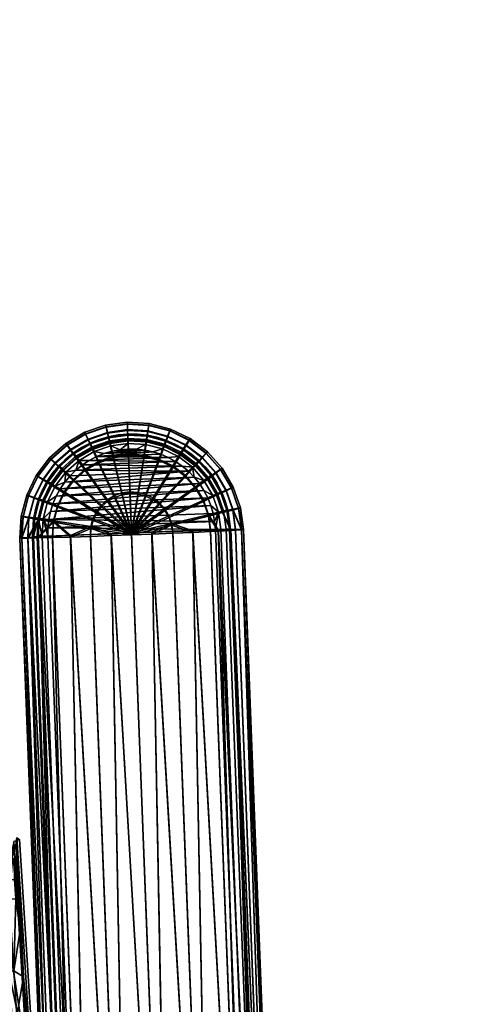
# Model space of a CAD drawing. Header units: millimetres. Extents: x -339 to 339, y -344 to 316.
# Tile 117 of 117: x 249 to 339, y 66 to 260. Entities that reach past the tile are written whole.
import ezdxf

# ---------------------------------------------------------------- set-up
doc = ezdxf.new("R2010")
doc.units = ezdxf.units.MM
doc.header["$MEASUREMENT"] = 0
for name, color, linetype in [('kolecka', 250, 'Continuous'), ('podrucky', 7, 'Continuous'), ('podrucky doplnky', 211, 'Continuous'), ('sedak', 253, 'Continuous'), ('sesak doplnky', 211, 'Continuous')]:
    doc.layers.add(name, color=color, linetype=linetype)

msp = doc.modelspace()

# ---------------------------------------------------------------- meshes
at = {"layer": 'kolecka'}
mesh = msp.add_polyface(dxfattribs=at)
corners = [(324.85, -53.48, 24.59), (324.85, -52.98, 30.05), (335.85, -52.98, 30.05), (335.85, -53.1, 27.35), (324.85, -53.48, 35.51), (335.85, -53.1, 32.74), (324.85, -55.08, 19), (335.85, -53.48, 24.59), (335.85, -54.13, 21.79), (324.85, -55.08, 41.09), (335.85, -54.13, 38.3), (335.85, -53.48, 35.51), (335.85, -55.08, 41.09), (337.97, -53.85, 30.05), (337.97, -54.37, 24.59), (336.95, -53.71, 24.47), (336.95, -53.19, 30.05), (338.64, -54.87, 30.05), (338.64, -55.37, 24.78), (337.97, -54.41, 35.73), (336.95, -53.76, 35.86), (336.95, -55.28, 19.08), (336.95, -55.45, 41.45), (302.85, -53.48, 24.59), (291.85, -53.48, 24.59), (291.85, -53.1, 27.35), (302.85, -52.98, 30.05), (291.85, -52.98, 30.05), (291.85, -53.1, 32.74), (302.85, -53.48, 35.51), (302.85, -55.08, 19), (291.85, -54.13, 21.79), (291.85, -53.48, 35.51), (291.85, -54.13, 38.3), (302.85, -55.08, 41.09), (289.73, -53.85, 30.05), (290.74, -53.19, 30.05), (290.74, -53.71, 24.47), (289.73, -54.37, 24.59), (289.06, -54.87, 30.05), (289.06, -55.37, 24.78), (289.73, -54.41, 35.73), (290.74, -53.76, 35.86), (290.74, -55.28, 19.08), (290.74, -55.45, 41.45), (218.09, 257.37, 35.5), (218.09, 258.9, 40.77), (217.07, 258.28, 41.01), (217.07, 256.71, 35.63), (218.76, 258.37, 35.31), (218.76, 259.84, 40.39), (218.09, 256.85, 30.05), (217.07, 256.19, 30.05), (218.76, 257.87, 30.05), (218.09, 257.41, 24.37), (217.07, 256.76, 24.23), (218.76, 258.41, 24.56), (218.09, 259.07, 18.9), (217.07, 258.45, 18.65), (215.97, 256.1, 27.35)]
mesh.append_faces([[corners[k] for k in face] for face in [(0, 1, 2, 3), (1, 4, 5, 2), (6, 0, 7, 8), (4, 9, 10, 11), (0, 3, 7, 7), (4, 11, 5, 5), (9, 12, 10, 10), (13, 14, 15, 16), (17, 18, 14, 13), (19, 13, 16, 20), (15, 8, 7, 7), (16, 15, 7, 3), (2, 16, 3, 3), (11, 20, 5, 5), (10, 20, 11, 11), (5, 16, 2, 2), (21, 8, 15, 15), (5, 20, 16, 16), (22, 20, 10, 10), (23, 24, 25, 26), (26, 27, 28, 29), (30, 31, 24, 23), (29, 32, 33, 34), (29, 28, 32, 32), (27, 26, 25, 25), (35, 36, 37, 38), (39, 35, 38, 40), (41, 42, 36, 35), (37, 24, 31, 31), (36, 25, 24, 37), (27, 25, 36, 36), (32, 28, 42, 42), (33, 32, 42, 42), (28, 27, 36, 36), (43, 37, 31, 31), (28, 36, 42, 42), (44, 33, 42, 42), (45, 46, 47, 48), (49, 50, 46, 45), (51, 45, 48, 52), (53, 49, 45, 51), (54, 51, 52, 55), (56, 53, 51, 54), (57, 54, 55, 58), (59, 55, 52, 52)]])
at = {"layer": 'podrucky'}
mesh = msp.add_polyface(dxfattribs=at)
corners = [(253.59, 169.32, 636.62), (255.33, 168.22, 634.85), (253.75, 164.97, 634.91), (251.84, 165.71, 636.69), (252.59, 169.97, 638.47), (250.73, 166.16, 638.54), (252.27, 170.2, 640.28), (250.39, 166.32, 640.36), (252.58, 170.04, 642.11), (250.73, 166.23, 642.18), (253.59, 169.46, 643.98), (251.83, 165.86, 644.05), (255.32, 168.43, 645.79), (253.75, 165.18, 645.85), (257.51, 171.09, 634.8), (259.61, 169.12, 633.24), (257.77, 166.69, 633.28), (256.01, 172.51, 636.56), (255.15, 173.35, 638.41), (254.88, 173.63, 640.22), (255.15, 173.42, 642.04), (256.01, 172.66, 643.92), (257.51, 171.3, 645.74), (259.6, 169.39, 647.38), (257.76, 166.96, 647.42), (261.89, 171.15, 633.2), (266.27, 165.07, 631.09), (265.09, 164.01, 631.11), (260.21, 173.49, 634.75), (259.01, 175.18, 636.51), (258.32, 176.16, 638.35), (258.1, 176.5, 640.17), (258.32, 176.23, 641.99), (259.01, 175.32, 643.87), (260.21, 173.7, 645.7), (261.88, 171.42, 647.34), (266.26, 165.42, 649.69), (265.07, 164.37, 649.7), (264.53, 172.68, 633.17), (267.64, 165.87, 631.08), (263.33, 175.31, 634.72), (262.48, 177.2, 636.48), (261.98, 178.3, 638.32), (261.83, 178.67, 640.13), (261.98, 178.37, 641.95), (262.47, 177.34, 643.84), (263.32, 175.52, 645.66), (264.52, 172.96, 647.31), (267.63, 166.22, 649.67), (267.41, 173.68, 633.16), (269.14, 166.39, 631.07), (266.74, 176.49, 634.7), (266.27, 178.51, 636.45), (265.99, 179.69, 638.29), (265.9, 180.08, 640.1), (265.99, 179.76, 641.93), (266.26, 178.65, 643.81), (266.73, 176.7, 645.64), (267.4, 173.95, 647.3), (269.13, 166.74, 649.66), (270.43, 174.1, 633.15), (270.72, 166.6, 631.07), (270.32, 176.98, 634.69), (270.24, 179.06, 636.45), (270.19, 180.27, 638.28), (270.18, 180.67, 640.1), (270.19, 180.34, 641.92), (270.23, 179.2, 643.81), (270.31, 177.19, 645.64), (270.42, 174.37, 647.29), (270.7, 166.96, 649.66), (272.29, 166.86, 649.66), (273.46, 174.19, 647.3)]
mesh.append_faces([[corners[k] for k in face] for face in [(0, 1, 2, 3), (4, 0, 3, 5), (6, 4, 5, 7), (8, 6, 7, 9), (10, 8, 9, 11), (12, 10, 11, 13), (14, 15, 16, 1), (17, 14, 1, 0), (18, 17, 0, 4), (19, 18, 4, 6), (20, 19, 6, 8), (21, 20, 8, 10), (22, 21, 10, 12), (23, 22, 12, 24), (25, 26, 27, 15), (28, 25, 15, 14), (29, 28, 14, 17), (30, 29, 17, 18), (31, 30, 18, 19), (32, 31, 19, 20), (33, 32, 20, 21), (34, 33, 21, 22), (35, 34, 22, 23), (36, 35, 23, 37), (38, 39, 26, 25), (40, 38, 25, 28), (41, 40, 28, 29), (42, 41, 29, 30), (43, 42, 30, 31), (44, 43, 31, 32), (45, 44, 32, 33), (46, 45, 33, 34), (47, 46, 34, 35), (48, 47, 35, 36), (49, 50, 39, 38), (51, 49, 38, 40), (52, 51, 40, 41), (53, 52, 41, 42), (54, 53, 42, 43), (55, 54, 43, 44), (56, 55, 44, 45), (57, 56, 45, 46), (58, 57, 46, 47), (59, 58, 47, 48), (60, 61, 50, 49), (62, 60, 49, 51), (63, 62, 51, 52), (64, 63, 52, 53), (65, 64, 53, 54), (66, 65, 54, 55), (67, 66, 55, 56), (68, 67, 56, 57), (69, 68, 57, 58), (70, 69, 58, 59), (71, 72, 69, 70)]])
mesh = msp.add_polyface(dxfattribs=at)
corners = [(273.47, 173.91, 633.16), (272.3, 166.51, 631.07), (270.72, 166.6, 631.07), (270.43, 174.1, 633.15), (273.92, 176.77, 634.7), (270.32, 176.98, 634.69), (274.24, 178.82, 636.45), (270.24, 179.06, 636.45), (274.42, 180.01, 638.29), (270.19, 180.27, 638.28), (274.48, 180.41, 640.1), (270.18, 180.67, 640.1), (274.42, 180.08, 641.93), (270.19, 180.34, 641.92), (274.24, 178.96, 643.81), (270.23, 179.2, 643.81), (273.91, 176.98, 645.64), (270.31, 177.19, 645.64), (273.46, 174.19, 647.3), (270.42, 174.37, 647.29), (276.42, 173.14, 633.17), (273.84, 166.11, 631.08), (277.41, 175.85, 634.72), (278.12, 177.8, 636.48), (278.53, 178.94, 638.32), (278.65, 179.32, 640.13), (278.52, 179.01, 641.95), (278.11, 177.94, 643.84), (277.41, 176.06, 645.66), (276.41, 173.41, 647.31), (273.82, 166.46, 649.67), (272.29, 166.86, 649.66), (279.17, 171.81, 633.2), (275.27, 165.41, 631.09), (280.66, 174.27, 634.75), (281.73, 176.05, 636.51), (282.34, 177.09, 638.35), (282.53, 177.44, 640.17), (282.34, 177.16, 641.99), (281.72, 176.19, 643.87), (280.65, 174.48, 645.7), (279.16, 172.08, 647.34), (275.25, 165.77, 649.69), (281.6, 169.97, 633.24), (276.53, 164.45, 631.11), (283.54, 172.09, 634.8), (284.92, 173.63, 636.56), (285.72, 174.53, 638.41), (285.97, 174.83, 640.22), (285.72, 174.6, 642.04), (284.92, 173.77, 643.92), (283.53, 172.3, 645.74), (281.59, 170.24, 647.38), (276.52, 164.81, 649.7), (285.93, 169.39, 634.85), (283.62, 167.69, 633.28), (287.58, 170.63, 636.62), (288.53, 171.35, 638.47), (288.83, 171.6, 640.28), (288.53, 171.42, 642.11), (287.58, 170.77, 643.98), (285.92, 169.6, 645.79), (283.61, 167.96, 647.42), (287.75, 166.28, 634.91), (285.16, 165.05, 633.33), (289.61, 167.17, 636.69), (290.68, 167.69, 638.54), (291.01, 167.88, 640.36), (290.67, 167.76, 642.18), (289.6, 167.31, 644.05), (287.75, 166.49, 645.85), (285.15, 165.33, 647.47)]
mesh.append_faces([[corners[k] for k in face] for face in [(0, 1, 2, 3), (4, 0, 3, 5), (6, 4, 5, 7), (8, 6, 7, 9), (10, 8, 9, 11), (12, 10, 11, 13), (14, 12, 13, 15), (16, 14, 15, 17), (18, 16, 17, 19), (20, 21, 1, 0), (22, 20, 0, 4), (23, 22, 4, 6), (24, 23, 6, 8), (25, 24, 8, 10), (26, 25, 10, 12), (27, 26, 12, 14), (28, 27, 14, 16), (29, 28, 16, 18), (30, 29, 18, 31), (32, 33, 21, 20), (34, 32, 20, 22), (35, 34, 22, 23), (36, 35, 23, 24), (37, 36, 24, 25), (38, 37, 25, 26), (39, 38, 26, 27), (40, 39, 27, 28), (41, 40, 28, 29), (42, 41, 29, 30), (43, 44, 33, 32), (45, 43, 32, 34), (46, 45, 34, 35), (47, 46, 35, 36), (48, 47, 36, 37), (49, 48, 37, 38), (50, 49, 38, 39), (51, 50, 39, 40), (52, 51, 40, 41), (53, 52, 41, 42), (54, 55, 43, 45), (56, 54, 45, 46), (57, 56, 46, 47), (58, 57, 47, 48), (59, 58, 48, 49), (60, 59, 49, 50), (61, 60, 50, 51), (62, 61, 51, 52), (63, 64, 55, 54), (65, 63, 54, 56), (66, 65, 56, 57), (67, 66, 57, 58), (68, 67, 58, 59), (69, 68, 59, 60), (70, 69, 60, 61), (71, 70, 61, 62)]])
mesh = msp.add_polyface(dxfattribs=at)
corners = [(253.75, 164.97, 634.91), (256.44, 163.95, 633.33), (255.66, 161, 633.39), (252.84, 161.48, 634.98), (251.84, 165.71, 636.69), (250.82, 161.84, 636.76), (250.73, 166.16, 638.54), (249.66, 162.06, 638.62), (250.39, 166.32, 640.36), (249.3, 162.15, 640.44), (250.73, 166.23, 642.18), (249.66, 162.13, 642.26), (251.83, 165.86, 644.05), (250.82, 161.98, 644.12), (253.75, 165.18, 645.85), (252.83, 161.69, 645.92), (256.43, 164.22, 647.47), (255.65, 161.27, 647.53), (263.42, 161.68, 649.76), (263.02, 160.14, 649.78), (257.77, 166.69, 633.28), (264.13, 162.75, 631.14), (263.43, 161.32, 631.16), (255.33, 168.22, 634.85), (257.76, 166.96, 647.42), (255.32, 168.43, 645.79), (264.11, 163.1, 649.73), (265.09, 164.01, 631.11), (271.03, 158.5, 630.52), (259.61, 169.12, 633.24), (265.07, 164.37, 649.7), (259.6, 169.39, 647.38), (271.01, 158.88, 650.52), (266.27, 165.07, 631.09), (266.26, 165.42, 649.69), (267.64, 165.87, 631.08), (267.63, 166.22, 649.67), (269.14, 166.39, 631.07), (269.13, 166.74, 649.66), (270.72, 166.6, 631.07), (270.7, 166.96, 649.66), (272.3, 166.51, 631.07), (272.29, 166.86, 649.66), (273.84, 166.11, 631.08), (273.82, 166.46, 649.67), (275.27, 165.41, 631.09), (275.25, 165.77, 649.69), (276.53, 164.45, 631.11), (276.52, 164.81, 649.7), (277.58, 163.27, 631.14), (283.62, 167.69, 633.28), (281.6, 169.97, 633.24), (277.57, 163.62, 649.73), (283.61, 167.96, 647.42), (281.59, 170.24, 647.38), (278.39, 161.9, 631.16), (285.16, 165.05, 633.33), (278.37, 162.25, 649.76), (285.15, 165.33, 647.47), (286.16, 162.17, 633.39), (278.9, 160.4, 631.19), (288.93, 162.87, 634.98), (287.75, 166.28, 634.91), (290.92, 163.38, 636.76), (289.61, 167.17, 636.69), (292.06, 163.69, 638.62), (290.68, 167.69, 638.54), (292.42, 163.81, 640.44), (291.01, 167.88, 640.36), (292.06, 163.76, 642.26), (290.67, 167.76, 642.18), (290.91, 163.52, 644.12), (289.6, 167.31, 644.05), (288.93, 163.08, 645.92), (287.75, 166.49, 645.85), (286.15, 162.44, 647.53), (278.89, 160.75, 649.78), (292.64, 159.49, 638.7), (293.01, 159.54, 640.52), (292.64, 159.56, 642.34)]
mesh.append_faces([[corners[k] for k in face] for face in [(0, 1, 2, 3), (4, 0, 3, 5), (6, 4, 5, 7), (8, 6, 7, 9), (10, 8, 9, 11), (12, 10, 11, 13), (14, 12, 13, 15), (16, 14, 15, 17), (18, 16, 17, 19), (20, 21, 22, 1), (23, 20, 1, 0), (24, 25, 14, 16), (26, 24, 16, 18), (27, 28, 21, 21), (29, 27, 21, 20), (30, 31, 24, 26), (32, 30, 26, 26), (33, 28, 27, 27), (32, 34, 30, 30), (35, 28, 33, 33), (32, 36, 34, 34), (37, 28, 35, 35), (32, 38, 36, 36), (39, 28, 37, 37), (32, 40, 38, 38), (41, 28, 39, 39), (32, 42, 40, 40), (43, 28, 41, 41), (32, 44, 42, 42), (45, 28, 43, 43), (32, 46, 44, 44), (47, 28, 45, 45), (32, 48, 46, 46), (49, 28, 47, 47), (50, 49, 47, 51), (52, 53, 54, 48), (32, 52, 48, 48), (55, 28, 49, 49), (56, 55, 49, 50), (57, 58, 53, 52), (32, 57, 52, 52), (59, 60, 55, 56), (61, 59, 56, 62), (63, 61, 62, 64), (65, 63, 64, 66), (67, 65, 66, 68), (69, 67, 68, 70), (71, 69, 70, 72), (73, 71, 72, 74), (75, 73, 74, 58), (76, 75, 58, 57), (65, 77, 63, 63), (67, 78, 65, 65), (69, 78, 67, 67), (71, 79, 69, 69)]])
mesh = msp.add_polyface(dxfattribs=at)
corners = [(288.08, 159.47, 646.82), (297.24, -43.75, 649.9), (290.55, 159.53, 645.11), (292.64, 159.56, 642.34), (300.45, -43.71, 646.25), (293.01, 159.54, 640.52), (299.28, -43.71, 648.11), (291.46, 159.55, 644.2), (263.43, 161.32, 631.16), (271.03, 158.5, 630.52), (263.03, 159.78, 631.19), (256.44, 163.95, 633.33), (255.66, 161, 633.39), (271.01, 158.88, 650.52), (263.42, 161.68, 649.76), (263.02, 160.14, 649.78), (264.13, 162.75, 631.14), (264.11, 163.1, 649.73), (278.9, 160.4, 631.19), (278.39, 161.9, 631.16), (278.89, 160.75, 649.78), (278.37, 162.25, 649.76), (267.03, 158.35, 630.69), (262.94, 158.2, 631.22), (259, 158.07, 632.15), (255.48, 157.96, 633.45), (252.62, 157.88, 635.05), (252.84, 161.48, 634.98), (250.58, 157.83, 636.84), (250.82, 161.84, 636.76), (249.41, 157.82, 638.7), (249.04, 157.84, 640.52), (249.66, 162.06, 638.62), (249.3, 162.15, 640.44), (250.82, 161.98, 644.12), (249.4, 157.89, 642.34), (250.58, 157.97, 644.2), (249.66, 162.13, 642.26), (252.83, 161.69, 645.92), (252.62, 158.09, 645.99), (255.65, 161.27, 647.53), (255.47, 158.23, 647.59), (258.99, 158.39, 648.89), (262.92, 158.56, 649.81), (267.01, 158.73, 650.35), (275.03, 158.66, 630.69), (286.16, 162.17, 633.39), (286.57, 159.15, 633.45), (283.06, 158.99, 632.15), (288.93, 162.87, 634.98), (290.55, 159.35, 635.93), (288.09, 159.23, 634.22), (290.92, 163.38, 636.76), (291.46, 159.41, 636.84), (279.12, 158.82, 631.22), (292.06, 163.69, 638.62), (292.64, 159.49, 638.7), (292.06, 163.76, 642.26), (288.93, 163.08, 645.92), (290.91, 163.52, 644.12), (283.04, 159.31, 648.89), (286.56, 159.42, 647.59), (286.15, 162.44, 647.53), (275.01, 159.03, 650.35), (279.11, 159.18, 649.81)]
mesh.append_faces([[corners[k] for k in face] for face in [(0, 1, 2, 2), (3, 4, 5, 5), (6, 3, 7, 7), (8, 9, 10, 10), (11, 8, 10, 12), (13, 14, 15, 15), (16, 9, 8, 8), (13, 17, 14, 14), (18, 9, 19, 19), (13, 20, 21, 21), (10, 22, 23, 23), (12, 24, 25, 25), (12, 25, 26, 26), (24, 10, 23, 23), (24, 12, 10, 10), (9, 22, 10, 10), (12, 26, 27, 27), (26, 28, 27, 27), (27, 28, 29, 29), (29, 28, 30, 30), (31, 32, 30, 30), (29, 30, 32, 32), (32, 31, 33, 33), (34, 35, 36, 36), (35, 37, 31, 31), (38, 36, 39, 39), (40, 41, 42, 42), (41, 40, 39, 39), (35, 34, 37, 37), (33, 31, 37, 37), (36, 38, 34, 34), (38, 39, 40, 40), (40, 42, 15, 15), (15, 43, 44, 44), (44, 13, 15, 15), (15, 42, 43, 43), (18, 45, 9, 9), (46, 47, 48, 18), (49, 50, 51, 46), (52, 53, 50, 49), (45, 18, 54, 54), (18, 48, 54, 54), (55, 5, 56, 56), (52, 56, 53, 53), (46, 51, 47, 47), (57, 3, 5, 5), (58, 2, 7, 59), (20, 60, 61, 62), (13, 63, 20, 20), (62, 0, 2, 58), (7, 3, 59, 59), (62, 61, 0, 0), (20, 64, 60, 60), (20, 63, 64, 64)]])
mesh = msp.add_polyface(dxfattribs=at)
corners = [(270.76, -45.1, 635.13), (267.03, 158.35, 630.69), (278.85, -44.8, 634.43), (259, 158.07, 632.15), (263.3, -45.34, 637.36), (255.48, 157.96, 633.45), (260.44, -45.41, 638.96), (257.22, -45.45, 642.61), (250.58, 157.83, 636.84), (258.4, -45.45, 640.75), (252.62, 157.88, 635.05), (257.22, -45.37, 646.25), (249.04, 157.84, 640.52), (256.86, -45.43, 644.43), (258.4, -45.29, 648.11), (249.4, 157.89, 642.34), (267.01, 158.73, 650.35), (270.74, -44.69, 653.72), (278.83, -44.36, 654.43), (258.99, 158.39, 648.89), (263.29, -45.02, 651.5), (299.28, -43.88, 640.75), (292.64, 159.49, 638.7), (300.46, -43.79, 642.61), (290.55, 159.35, 635.93), (297.24, -44, 638.96), (293.01, 159.54, 640.52), (300.82, -43.74, 644.43), (288.09, 159.23, 634.22), (294.39, -44.14, 637.36), (275.03, 158.66, 630.69), (286.94, -44.48, 635.13), (275.01, 159.03, 650.35), (286.92, -44.07, 653.72), (292.64, 159.56, 642.34), (299.28, -43.71, 648.11), (300.45, -43.71, 646.25), (290.55, 159.53, 645.11), (297.24, -43.75, 649.9), (233.34, 14.53, 396.7), (233.02, 11.81, 396.54), (232.42, 14.07, 396.52), (235.79, 11.99, 397.84), (234.48, 11.91, 396.89), (234.19, 14.96, 397.14), (234.9, 15.32, 397.81), (236.83, 12.06, 400.72), (236.62, 12.05, 399.24), (235.82, 15.83, 400.69), (235.43, 15.6, 398.67), (230.99, 15.93, 396.46), (202.68, -24.28, 395.06), (226.65, 17.41, 396.27), (203.62, -28.47, 395.09), (197.35, -17.69, 394.84), (196.75, 15.46, 394.91), (200.53, -20.57, 394.97), (191.34, 14.13, 394.66), (188.89, 12.78, 394.54), (190.84, -14.92, 394.55), (188.44, -13.48, 394.45), (193.45, -15.91, 394.67), (184.55, -9.49, 394.28), (184.88, 8.92, 394.35), (186.32, -11.65, 394.36), (186.71, 11.03, 394.44), (236.74, 12.05, 402.72), (235.84, 15.68, 401.69), (235.8, 15.68, 402.69), (186.73, -15.78, 395.53), (189.56, -17.47, 395.66), (189.11, -18.27, 396.99), (186.15, -16.5, 396.86), (187.57, -14.68, 394.68), (190.19, -16.24, 394.8), (184.24, -13.63, 395.43), (183.54, -14.25, 396.75), (185.25, -12.68, 394.58), (187.26, 15.13, 395.65), (184.7, 13.07, 395.53), (184.02, 13.71, 396.86), (186.7, 15.87, 396.98), (188.05, 14.01, 394.79), (185.68, 12.09, 394.68), (186.1, -16.87, 398.33), (193.04, -17.32, 394.92), (183.32, -10.31, 394.5), (183.67, 9.79, 394.58), (190.73, 15.48, 394.92), (196.53, -18.92, 395.08)]
mesh.append_faces([[corners[k] for k in face] for face in [(0, 1, 2, 2), (3, 0, 4, 4), (5, 4, 6, 6), (7, 8, 9, 9), (9, 10, 6, 6), (11, 12, 13, 13), (14, 15, 11, 11), (16, 17, 18, 18), (19, 20, 17, 17), (21, 22, 23, 23), (24, 21, 25, 25), (26, 27, 23, 23), (28, 25, 29, 29), (30, 31, 2, 2), (32, 18, 33, 33), (34, 35, 36, 36), (37, 38, 35, 35), (27, 26, 36, 36), (39, 40, 41, 41), (42, 43, 44, 45), (43, 40, 39, 39), (43, 39, 44, 44), (46, 47, 48, 48), (45, 49, 47, 42), (50, 41, 40, 40), (51, 52, 53, 53), (54, 55, 56, 56), (51, 56, 55, 55), (57, 55, 54, 54), (51, 55, 52, 52), (58, 59, 60, 60), (57, 61, 59, 59), (62, 63, 64, 64), (65, 64, 63, 63), (64, 65, 60, 60), (65, 58, 60, 60), (58, 57, 59, 59), (57, 54, 61, 61), (66, 46, 67, 68), (69, 70, 71, 72), (73, 74, 70, 69), (75, 69, 72, 76), (77, 73, 69, 75), (78, 79, 80, 81), (82, 83, 79, 78), (71, 84, 72, 72), (74, 61, 85, 85), (59, 74, 73, 60), (61, 74, 59, 59), (86, 62, 64, 77), (60, 73, 77, 64), (83, 65, 63, 87), (82, 58, 65, 83), (58, 82, 88, 57), (89, 85, 61, 61)]])
mesh = msp.add_polyface(dxfattribs=at)
corners = [(259, 158.07, 632.15), (263.3, -45.34, 637.36), (255.48, 157.96, 633.45), (267.03, 158.35, 630.69), (271.03, 158.5, 630.52), (278.85, -44.8, 634.43), (262.94, 158.2, 631.22), (270.76, -45.1, 635.13), (257.22, -45.45, 642.61), (256.86, -45.43, 644.43), (249.04, 157.84, 640.52), (249.41, 157.82, 638.7), (260.44, -45.41, 638.96), (252.62, 157.88, 635.05), (258.4, -45.45, 640.75), (250.58, 157.83, 636.84), (249.4, 157.89, 642.34), (257.22, -45.37, 646.25), (250.58, 157.97, 644.2), (258.4, -45.29, 648.11), (260.43, -45.17, 649.9), (252.62, 158.09, 645.99), (255.47, 158.23, 647.59), (263.29, -45.02, 651.5), (258.99, 158.39, 648.89), (262.92, 158.56, 649.81), (270.74, -44.69, 653.72), (267.01, 158.73, 650.35), (278.83, -44.36, 654.43), (271.01, 158.88, 650.52), (290.55, 159.35, 635.93), (291.46, 159.41, 636.84), (299.28, -43.88, 640.75), (292.64, 159.49, 638.7), (293.01, 159.54, 640.52), (300.46, -43.79, 642.61), (275.03, 158.66, 630.69), (279.12, 158.82, 631.22), (286.94, -44.48, 635.13), (297.24, -44, 638.96), (288.09, 159.23, 634.22), (294.39, -44.14, 637.36), (286.57, 159.15, 633.45), (283.06, 158.99, 632.15), (275.01, 159.03, 650.35), (279.11, 159.18, 649.81), (286.92, -44.07, 653.72), (283.04, 159.31, 648.89), (294.38, -43.83, 651.5), (286.56, 159.42, 647.59), (288.08, 159.47, 646.82), (291.46, 159.55, 644.2), (290.55, 159.53, 645.11), (299.28, -43.71, 648.11), (297.24, -43.75, 649.9), (232.29, 17.43, 397.06), (234.19, 14.96, 397.14), (233.34, 14.53, 396.7), (231.67, 16.71, 396.63), (232.8, 18.05, 397.72), (234.9, 15.32, 397.81), (233.19, 18.53, 398.57), (235.43, 15.6, 398.67), (233.41, 18.82, 399.55), (235.75, 15.77, 399.65), (230.08, 20.75, 399.4), (229.99, 20.38, 398.43), (230.99, 15.93, 396.46), (232.42, 14.07, 396.52), (236.62, 12.05, 399.24), (235.82, 15.83, 400.69), (233.45, 18.92, 400.59), (230.07, 20.88, 400.44), (233.36, 18.92, 402.59), (235.8, 15.68, 402.69), (235.84, 15.68, 401.69), (233.4, 18.92, 401.59), (229.83, 20.92, 402.43), (229.88, 20.92, 401.43), (236.83, 12.06, 400.72)]
mesh.append_faces([[corners[k] for k in face] for face in [(0, 1, 2, 2), (3, 4, 5, 5), (6, 3, 7, 7), (6, 7, 0, 0), (8, 9, 10, 10), (10, 11, 8, 8), (2, 12, 13, 13), (14, 15, 13, 13), (8, 11, 15, 15), (16, 10, 17, 17), (18, 16, 19, 19), (20, 21, 18, 18), (22, 21, 23, 23), (19, 20, 18, 18), (22, 23, 24, 24), (25, 24, 26, 26), (27, 25, 26, 26), (27, 28, 29, 29), (20, 23, 21, 21), (30, 31, 32, 32), (33, 34, 35, 35), (33, 32, 31, 31), (5, 4, 36, 36), (37, 38, 36, 36), (30, 39, 40, 40), (41, 42, 40, 40), (43, 42, 41, 41), (43, 38, 37, 37), (41, 38, 43, 43), (28, 44, 29, 29), (45, 44, 46, 46), (47, 45, 46, 46), (48, 49, 47, 47), (50, 49, 48, 48), (46, 48, 47, 47), (51, 52, 53, 53), (48, 54, 50, 50), (55, 56, 57, 58), (59, 60, 56, 55), (61, 62, 60, 59), (63, 64, 62, 61), (65, 63, 61, 66), (67, 58, 57, 68), (69, 64, 70, 70), (64, 63, 70, 70), (69, 62, 64, 64), (71, 63, 72, 72), (65, 72, 63, 63), (70, 63, 71, 71), (73, 74, 75, 76), (77, 73, 76, 78), (75, 79, 70, 70), (76, 75, 70, 70), (76, 71, 72, 72), (70, 71, 76, 76)]])
at = {"layer": 'podrucky doplnky'}
mesh = msp.add_polyface(dxfattribs=at)
corners = [(263.66, 174.88, 650.62), (263.23, 175.79, 649.94), (260.08, 173.95, 649.97), (260.68, 173.14, 650.65), (266.68, 176.98, 649.92), (266.53, 177.61, 648.89), (262.95, 176.38, 648.91), (266.92, 176.01, 650.6), (270.3, 177.48, 649.91), (270.27, 178.13, 648.88), (270.34, 176.48, 650.6), (264.64, 177.26, 647.79), (262.87, 176.55, 647.8), (261.17, 175.67, 647.82), (268.36, 178.15, 647.77), (266.48, 177.8, 647.78), (265.62, 174.48, 650.84), (267.18, 174.94, 650.84), (262.68, 173.13, 650.87), (264.12, 173.88, 650.85), (261.33, 172.25, 650.88), (268.77, 175.24, 650.83), (270.38, 175.38, 650.83), (270.27, 178.32, 647.77), (272, 175.36, 650.83), (273.61, 175.19, 650.84), (275.19, 174.85, 650.84), (260.06, 171.23, 650.9), (280.98, 172.04, 650.9), (278.23, 173.73, 650.87), (282.22, 171, 650.92), (258.91, 170.1, 650.92), (257.87, 168.86, 650.95), (256.95, 167.53, 650.97), (283.36, 169.84, 650.95), (256.17, 166.11, 651), (284.37, 168.58, 650.97), (266.73, 177.83, 646.28), (266.74, 177.8, 644.78), (263.15, 176.62, 644.8), (263.15, 176.65, 646.3), (270.27, 178.29, 646.27), (270.27, 178.26, 644.77)]
mesh.append_faces([[corners[k] for k in face] for face in [(0, 1, 2, 3), (4, 5, 6, 1), (7, 4, 1, 0), (8, 9, 5, 4), (10, 8, 4, 7), (6, 11, 12, 12), (6, 12, 13, 13), (5, 14, 15, 15), (5, 9, 14, 14), (11, 6, 5, 5), (15, 11, 5, 5), (0, 16, 17, 7), (3, 18, 19, 0), (3, 20, 18, 18), (21, 22, 10, 10), (21, 7, 17, 17), (16, 0, 19, 19), (7, 21, 10, 10), (14, 9, 23, 23), (24, 21, 17, 17), (17, 16, 25, 25), (26, 16, 19, 19), (27, 28, 20, 20), (29, 19, 18, 18), (30, 27, 31, 31), (32, 33, 34, 34), (35, 36, 33, 33), (32, 30, 31, 31), (24, 22, 21, 21), (37, 38, 39, 40), (41, 42, 38, 37), (12, 11, 40, 40), (41, 37, 14, 14), (15, 14, 37, 37), (37, 11, 15, 15), (11, 37, 40, 40), (23, 41, 14, 14), (40, 13, 12, 12)]])
mesh = msp.add_polyface(dxfattribs=at)
corners = [(273.94, 177.26, 649.92), (274.05, 177.9, 648.89), (270.27, 178.13, 648.88), (270.3, 177.48, 649.91), (273.78, 176.27, 650.6), (270.34, 176.48, 650.6), (277.47, 176.34, 649.94), (277.71, 176.95, 648.91), (277.12, 175.4, 650.62), (280.22, 173.89, 650.65), (280.76, 174.74, 649.97), (274.08, 178.09, 647.78), (272.18, 178.3, 647.77), (275.96, 177.7, 647.79), (279.54, 176.37, 647.82), (277.78, 177.12, 647.8), (270.27, 178.32, 647.77), (270.38, 175.38, 650.83), (272, 175.36, 650.83), (273.61, 175.19, 650.84), (275.19, 174.85, 650.84), (276.74, 174.37, 650.85), (278.23, 173.73, 650.87), (279.65, 172.95, 650.88), (261.33, 172.25, 650.88), (280.98, 172.04, 650.9), (282.22, 171, 650.92), (260.06, 171.23, 650.9), (262.68, 173.13, 650.87), (265.62, 174.48, 650.84), (264.12, 173.88, 650.85), (257.87, 168.86, 650.95), (283.36, 169.84, 650.95), (256.95, 167.53, 650.97), (284.37, 168.58, 650.97), (256.17, 166.11, 651), (285.26, 167.22, 651), (267.18, 174.94, 650.84), (273.83, 178.1, 646.28), (273.83, 178.07, 644.78), (270.27, 178.26, 644.77), (270.27, 178.29, 646.27), (277.49, 177.2, 646.3), (277.49, 177.17, 644.8)]
mesh.append_faces([[corners[k] for k in face] for face in [(0, 1, 2, 3), (4, 0, 3, 5), (6, 7, 1, 0), (8, 6, 0, 4), (9, 10, 6, 8), (1, 11, 12, 12), (1, 13, 11, 11), (7, 14, 15, 15), (7, 15, 13, 13), (1, 12, 2, 2), (7, 13, 1, 1), (16, 2, 12, 12), (5, 17, 18, 4), (19, 4, 18, 18), (4, 19, 20, 8), (8, 21, 22, 9), (8, 20, 21, 21), (23, 24, 25, 25), (26, 25, 27, 27), (23, 22, 28, 28), (29, 20, 19, 19), (20, 30, 21, 21), (22, 21, 30, 30), (31, 32, 26, 26), (33, 34, 32, 32), (35, 36, 34, 34), (18, 37, 19, 19), (28, 24, 23, 23), (38, 39, 40, 41), (42, 43, 39, 38), (12, 38, 41, 41), (38, 13, 42, 42), (12, 11, 38, 38), (16, 12, 41, 41), (11, 13, 38, 38), (42, 15, 14, 14), (42, 13, 15, 15)]])
mesh = msp.add_polyface(dxfattribs=at)
corners = [(255.15, 168.62, 650.07), (254.58, 168.95, 649.05), (252.92, 165.55, 649.11), (253.55, 165.34, 650.13), (256.01, 168.1, 650.75), (254.5, 165, 650.81), (257.35, 171.53, 650.02), (256.86, 171.96, 648.99), (258.1, 170.85, 650.7), (260.08, 173.95, 649.97), (259.69, 174.47, 648.94), (260.68, 173.14, 650.65), (263.23, 175.79, 649.94), (262.95, 176.38, 648.91), (254.4, 169.04, 647.94), (253.48, 167.36, 647.97), (255.48, 170.62, 647.91), (256.71, 172.08, 647.88), (258.07, 173.42, 647.86), (261.17, 175.67, 647.82), (259.57, 174.62, 647.84), (256.95, 167.53, 650.97), (257.87, 168.86, 650.95), (258.91, 170.1, 650.92), (260.06, 171.23, 650.9), (261.33, 172.25, 650.88), (254.3, 168.84, 646.44), (254.3, 168.81, 644.94), (252.62, 165.25, 645.01), (252.62, 165.28, 646.51), (256.71, 172.05, 646.38), (256.71, 172.03, 644.88), (259.73, 174.7, 646.33), (259.73, 174.68, 644.83), (263.15, 176.65, 646.3), (263.15, 176.62, 644.8)]
mesh.append_faces([[corners[k] for k in face] for face in [(0, 1, 2, 3), (4, 0, 3, 5), (6, 7, 1, 0), (8, 6, 0, 4), (9, 10, 7, 6), (11, 9, 6, 8), (12, 13, 10, 9), (1, 14, 15, 15), (2, 1, 15, 15), (1, 16, 14, 14), (7, 17, 16, 16), (7, 18, 17, 17), (10, 19, 20, 20), (10, 20, 18, 18), (10, 18, 7, 7), (13, 19, 10, 10), (1, 7, 16, 16), (21, 22, 4, 4), (23, 8, 22, 22), (4, 22, 8, 8), (24, 8, 23, 23), (25, 11, 24, 24), (8, 24, 11, 11), (26, 27, 28, 29), (30, 31, 27, 26), (32, 33, 31, 30), (34, 35, 33, 32), (29, 15, 26, 26), (26, 16, 30, 30), (32, 19, 34, 34), (30, 18, 32, 32), (30, 17, 18, 18), (30, 16, 17, 17), (32, 20, 19, 19), (32, 18, 20, 20), (26, 15, 14, 14), (14, 16, 26, 26)]])
mesh = msp.add_polyface(dxfattribs=at)
corners = [(280.76, 174.74, 649.97), (281.11, 175.29, 648.94), (277.71, 176.95, 648.91), (277.47, 176.34, 649.94), (283.67, 172.54, 650.02), (284.12, 173.01, 648.99), (282.97, 171.81, 650.7), (280.22, 173.89, 650.65), (286.09, 169.81, 650.07), (286.63, 170.18, 649.05), (285.26, 169.22, 650.75), (287.93, 166.66, 650.13), (288.54, 166.92, 649.11), (287.01, 166.25, 650.81), (282.8, 174.37, 647.86), (281.22, 175.45, 647.84), (279.54, 176.37, 647.82), (285.6, 171.78, 647.91), (284.26, 173.14, 647.88), (286.8, 170.28, 647.94), (287.85, 168.68, 647.97), (288.73, 166.98, 648), (279.65, 172.95, 650.88), (280.98, 172.04, 650.9), (282.22, 171, 650.92), (283.36, 169.84, 650.95), (278.23, 173.73, 650.87), (284.37, 168.58, 650.97), (285.26, 167.22, 651), (281.05, 175.52, 646.33), (281.05, 175.5, 644.83), (277.49, 177.17, 644.8), (277.49, 177.2, 646.3), (284.27, 173.11, 646.38), (284.27, 173.08, 644.88), (286.92, 170.1, 646.44), (286.92, 170.07, 644.94), (288.86, 166.68, 646.51), (288.86, 166.65, 645.01)]
mesh.append_faces([[corners[k] for k in face] for face in [(0, 1, 2, 3), (4, 5, 1, 0), (6, 4, 0, 7), (8, 9, 5, 4), (10, 8, 4, 6), (11, 12, 9, 8), (13, 11, 8, 10), (1, 14, 15, 15), (1, 15, 16, 16), (5, 17, 18, 18), (5, 18, 14, 1), (9, 19, 17, 5), (16, 2, 1, 1), (9, 20, 19, 19), (12, 21, 20, 20), (12, 20, 9, 9), (7, 22, 23, 6), (6, 24, 25, 25), (24, 6, 23, 23), (22, 7, 26, 26), (25, 10, 6, 6), (10, 27, 28, 13), (25, 27, 10, 10), (29, 30, 31, 32), (33, 34, 30, 29), (35, 36, 34, 33), (37, 38, 36, 35), (16, 29, 32, 32), (33, 29, 14, 14), (33, 17, 35, 35), (20, 37, 35, 35), (29, 15, 14, 14), (33, 18, 17, 17), (33, 14, 18, 18), (29, 16, 15, 15), (37, 20, 21, 21), (35, 19, 20, 20), (35, 17, 19, 19)]])
mesh = msp.add_polyface(dxfattribs=at)
corners = [(253.55, 165.34, 650.13), (252.92, 165.55, 649.11), (251.97, 161.89, 649.18), (252.62, 161.8, 650.2), (254.5, 165, 650.81), (253.63, 161.66, 650.87), (289.12, 163.21, 650.2), (289.77, 163.34, 649.18), (288.54, 166.92, 649.11), (287.93, 166.66, 650.13), (288.13, 162.99, 650.87), (287.01, 166.25, 650.81), (252.73, 165.6, 648), (252.15, 163.78, 648.04), (253.48, 167.36, 647.97), (251.76, 161.9, 648.07), (255.05, 163.07, 651.05), (255.54, 164.62, 651.03), (256.17, 166.11, 651), (256.95, 167.53, 650.97), (256.01, 168.1, 650.75), (254.72, 161.49, 651.08), (289.98, 163.37, 648.07), (289.44, 165.21, 648.04), (288.73, 166.98, 648), (289.62, 159.59, 650.27), (290.29, 159.6, 649.25), (290.5, 159.59, 648.15), (286, 165.79, 651.03), (286.61, 164.29, 651.05), (285.26, 167.22, 651), (287.06, 162.73, 651.08), (287.36, 161.14, 651.12), (252.62, 165.28, 646.51), (252.62, 165.25, 645.01), (251.72, 161.59, 645.08), (251.72, 161.62, 646.58), (290.04, 163.09, 646.58), (290.04, 163.06, 645.08), (288.86, 166.65, 645.01), (288.86, 166.68, 646.51)]
mesh.append_faces([[corners[k] for k in face] for face in [(0, 1, 2, 3), (4, 0, 3, 5), (6, 7, 8, 9), (10, 6, 9, 11), (1, 12, 13, 13), (1, 14, 12, 12), (2, 13, 15, 15), (2, 1, 13, 13), (5, 16, 17, 4), (4, 18, 19, 20), (18, 4, 17, 17), (16, 5, 21, 21), (7, 22, 23, 23), (8, 23, 24, 24), (7, 23, 8, 8), (6, 25, 26, 7), (22, 7, 27, 27), (11, 28, 29, 10), (11, 30, 28, 28), (10, 29, 31, 31), (32, 10, 31, 31), (21, 31, 29, 29), (31, 21, 32, 32), (28, 16, 29, 29), (30, 17, 28, 28), (18, 17, 30, 30), (21, 29, 16, 16), (16, 28, 17, 17), (33, 34, 35, 36), (37, 38, 39, 40), (13, 33, 36, 36), (40, 23, 37, 37), (27, 37, 22, 22), (33, 13, 12, 12), (12, 14, 33, 33), (36, 15, 13, 13), (37, 23, 22, 22), (40, 24, 23, 23)]])
mesh = msp.add_polyface(dxfattribs=at)
corners = [(298.5, -48.46, 652.15), (298.7, -53.46, 650.86), (298.69, -53.41, 649.2), (298.51, -48.52, 649.15), (298.6, -50.99, 652.2), (298.29, -48.45, 653.25), (259.53, -49.96, 652.15), (259.63, -52.49, 652.2), (259.74, -49.93, 653.25), (295.6, -51.07, 655.2), (295.51, -48.52, 655.15), (262.53, -49.79, 655.15), (296.8, -53.59, 655), (297.62, -48.45, 654.27), (296.61, -48.48, 654.94), (290.5, 159.53, 645.15), (290.5, 159.59, 648.15), (290.29, 159.6, 649.25), (289.62, 159.59, 650.27), (288.6, 159.57, 650.94), (287.5, 159.53, 651.15), (254.53, 158.26, 651.15), (260.41, -49.89, 654.27), (261.42, -49.83, 654.94), (253.42, 158.21, 650.94), (252.41, 158.16, 650.27), (251.74, 158.12, 649.25), (251.53, 158.09, 648.15), (251.53, 158.03, 645.15), (259.53, -50.02, 649.15), (251.97, 161.89, 649.18), (252.62, 161.8, 650.2), (251.76, 161.9, 648.07), (253.63, 161.66, 650.87), (254.54, 159.88, 651.12), (254.72, 161.49, 651.08), (289.77, 163.34, 649.18), (288.13, 162.99, 650.87), (289.12, 163.21, 650.2), (287.36, 161.14, 651.12), (251.72, 161.62, 646.58), (251.72, 161.59, 645.08), (290.04, 163.06, 645.08), (290.04, 163.09, 646.58)]
mesh.append_faces([[corners[k] for k in face] for face in [(0, 1, 2, 3), (1, 0, 4, 4), (5, 4, 0, 0), (6, 7, 8, 8), (9, 10, 11, 11), (12, 13, 14, 14), (12, 14, 10, 10), (3, 15, 16, 0), (13, 5, 17, 18), (14, 13, 18, 19), (17, 5, 0, 16), (20, 10, 14, 19), (10, 20, 21, 11), (22, 23, 24, 25), (8, 22, 25, 26), (24, 23, 11, 21), (27, 6, 8, 26), (6, 27, 28, 29), (27, 26, 30, 30), (30, 26, 31, 31), (32, 27, 30, 30), (25, 31, 26, 26), (33, 24, 21, 21), (24, 33, 31, 31), (34, 33, 21, 21), (31, 25, 24, 24), (33, 34, 35, 35), (36, 17, 16, 16), (37, 19, 18, 38), (37, 20, 19, 19), (37, 39, 20, 20), (34, 20, 39, 39), (20, 34, 21, 21), (35, 34, 39, 39), (28, 27, 40, 41), (32, 40, 27, 27), (16, 15, 42, 43)]])
at = {"layer": 'sedak'}
mesh = msp.add_polyface(dxfattribs=at)
corners = [(224.5, 90.15, 400), (224.18, 94.99, 400.1), (229.44, 94.97, 400.44), (229.76, 90.15, 400.34), (230.01, 86.31, 400.29), (224.76, 86.29, 399.95), (234.99, 90.19, 401.26), (234.67, 94.96, 401.36), (239.73, 90.28, 403.09), (239.42, 94.95, 403.19), (243.72, 90.42, 405.96), (243.42, 94.94, 406.07), (246.69, 90.59, 409.7), (246.4, 94.92, 409.82), (238.73, 91.03, 441.34), (242.59, 91.18, 438), (242.4, 94.19, 438.12), (238.54, 93.91, 441.45), (234.27, 90.8, 443.9), (234.09, 93.58, 443.99), (229.44, 90.49, 445.71), (229.26, 93.22, 445.78), (235.24, 86.37, 401.21), (239.98, 86.47, 403.03), (243.97, 86.62, 405.89), (246.93, 86.8, 409.63), (238.96, 87.31, 441.25), (242.82, 87.44, 437.89), (234.51, 87.08, 443.81), (229.69, 86.79, 445.64), (240.92, 72.41, 402.96), (236.18, 72.29, 401.16), (244.9, 72.56, 405.8), (247.86, 72.72, 409.5), (239.87, 72.95, 441.07), (243.73, 73.1, 437.69), (235.42, 72.72, 443.69), (230.61, 72.45, 445.59), (225.22, 79.27, 399.91), (247.7, 94.91, 412.45), (248, 90.71, 412.37), (248.27, 86.92, 412.35), (249.12, 80.75, 413.5), (248.05, 95.86, 413.62), (248.45, 90.15, 413.5), (245.26, 91.24, 434.62), (245.1, 94.39, 434.69), (245.78, 94.56, 433.59), (245.45, 87.49, 434.59), (246.46, 81.08, 433.5), (246.01, 90.15, 433.5), (224.32, 92.85, 447.05), (224.5, 90.15, 447), (225.22, 79.24, 446.94)]
mesh.append_faces([[corners[k] for k in face] for face in [(0, 1, 2, 2), (3, 0, 2, 2), (3, 4, 5, 5), (3, 5, 0, 0), (6, 3, 2, 7), (8, 6, 7, 9), (10, 8, 9, 11), (12, 10, 11, 13), (14, 15, 16, 17), (18, 14, 17, 19), (20, 18, 19, 21), (22, 4, 3, 6), (23, 22, 6, 8), (24, 23, 8, 10), (25, 24, 10, 12), (26, 27, 15, 14), (28, 26, 14, 18), (29, 28, 18, 20), (30, 31, 22, 23), (32, 30, 23, 24), (33, 32, 24, 25), (34, 35, 27, 26), (36, 34, 26, 28), (37, 36, 28, 29), (4, 38, 5, 5), (39, 40, 12, 13), (41, 33, 25, 25), (42, 33, 41, 41), (43, 44, 40, 40), (41, 40, 44, 44), (44, 42, 41, 41), (25, 12, 40, 41), (16, 15, 45, 46), (46, 45, 47, 47), (48, 49, 50, 50), (15, 27, 48, 45), (50, 45, 48, 48), (48, 27, 35, 35), (35, 49, 48, 48), (47, 45, 50, 50), (20, 21, 51, 52), (52, 29, 20, 20), (53, 29, 52, 52), (37, 29, 53, 53)]])
mesh = msp.add_polyface(dxfattribs=at)
corners = [(236.18, 72.29, 401.16), (230.95, 72.19, 400.25), (230.01, 86.31, 400.29), (235.24, 86.37, 401.21), (236.76, 63.35, 401.19), (231.53, 63.22, 400.29), (241.5, 63.5, 402.98), (240.92, 72.41, 402.96), (245.48, 63.66, 405.81), (244.9, 72.56, 405.8), (248.44, 63.82, 409.49), (247.86, 72.72, 409.5), (240.43, 63.96, 441.03), (244.28, 64.12, 437.62), (243.73, 73.1, 437.69), (239.87, 72.95, 441.07), (235.99, 63.72, 443.67), (235.42, 72.72, 443.69), (231.18, 63.44, 445.59), (230.61, 72.45, 445.59), (237.34, 54.4, 401.23), (232.11, 54.25, 400.33), (242.07, 54.57, 403.01), (246.04, 54.75, 405.82), (248.99, 54.92, 409.49), (240.98, 54.97, 440.96), (244.82, 55.15, 437.55), (236.55, 54.73, 443.62), (231.76, 54.43, 445.57), (250.11, 37.1, 409.44), (247.18, 36.92, 405.81), (242.11, 36.97, 440.82), (245.94, 37.17, 437.39), (237.69, 36.71, 443.52), (225.68, 72.12, 399.91), (226.27, 63.12, 399.95), (225.22, 79.27, 399.91), (226.85, 54.11, 399.99), (227.44, 45.1, 400.02), (249.74, 71.54, 413.5), (250.33, 62.26, 413.5), (251.5, 43.69, 413.5), (233.28, 36.3, 400.36), (249.12, 80.75, 413.5), (250.91, 52.98, 413.5), (247.51, 62.35, 433.5), (246.97, 71.98, 433.5), (246.46, 81.08, 433.5), (248.04, 52.67, 433.5), (248.56, 43.33, 433.5), (225.68, 72.14, 446.97), (226.26, 63.12, 447.01), (225.22, 79.24, 446.94), (226.85, 54.11, 447.01), (227.44, 45.11, 447), (232.92, 36.41, 445.5), (214.04, 90.15, 399.54)]
mesh.append_faces([[corners[k] for k in face] for face in [(0, 1, 2, 3), (4, 5, 1, 0), (6, 4, 0, 7), (8, 6, 7, 9), (10, 8, 9, 11), (12, 13, 14, 15), (16, 12, 15, 17), (18, 16, 17, 19), (20, 21, 5, 4), (22, 20, 4, 6), (23, 22, 6, 8), (24, 23, 8, 10), (25, 26, 13, 12), (27, 25, 12, 16), (28, 27, 16, 18), (29, 30, 23, 24), (31, 32, 26, 25), (33, 31, 25, 27), (34, 1, 5, 35), (1, 34, 36, 36), (37, 35, 5, 21), (38, 37, 21, 21), (36, 2, 1, 1), (10, 11, 39, 39), (10, 40, 24, 24), (41, 29, 24, 24), (42, 38, 21, 21), (39, 11, 43, 43), (40, 10, 39, 39), (41, 24, 44, 44), (40, 44, 24, 24), (45, 46, 13, 13), (14, 46, 47, 47), (48, 45, 26, 26), (49, 48, 26, 26), (14, 13, 46, 46), (26, 45, 13, 13), (32, 49, 26, 26), (19, 50, 51, 18), (50, 19, 52, 52), (53, 28, 18, 51), (54, 55, 28, 28), (54, 28, 53, 53), (56, 36, 34, 34)]])
at = {"layer": 'sesak doplnky'}
mesh = msp.add_polyface(dxfattribs=at)
corners = [(251.71, 55.25, 421.56), (251.27, 55.12, 415.37), (248.46, 98.95, 416.06), (248.97, 98.58, 422.35), (250.5, 55.3, 427.87), (247.82, 98.14, 428.71), (253.97, 19.51, 421.36), (253.54, 19.44, 415.22), (252.75, 19.48, 427.64), (256.3, -16.23, 421.39), (255.87, -16.24, 415.24), (255.09, -16.34, 427.68), (258.68, -51.97, 421.6), (258.23, -51.92, 415.39), (257.49, -52.16, 427.91), (248.05, 95.86, 413.62), (248.45, 90.15, 413.5), (250.33, 62.26, 413.5), (249.74, 71.54, 413.5), (249.12, 80.75, 413.5), (252.1, 34.4, 413.5), (251.5, 43.69, 413.5), (256.35, -30.67, 413.5), (255.75, -21.37, 413.5), (252.72, 25.1, 413.5), (253.94, 6.51, 413.5), (253.33, 15.81, 413.5), (254.55, -2.78, 413.5), (255.15, -12.08, 413.5), (250.91, 52.98, 413.5), (258.16, -58.56, 413.5), (257.56, -49.26, 413.5), (256.96, -39.97, 413.5), (258.76, -67.86, 413.5), (260.61, -87.61, 415.62), (246.46, 81.08, 433.5), (249.1, 33.98, 433.5), (250.87, 5.96, 433.5), (246.01, 90.15, 433.5), (246.97, 71.98, 433.5), (247.51, 62.35, 433.5), (248.04, 52.67, 433.5), (248.56, 43.33, 433.5), (252.12, -12.71, 433.5), (251.49, -3.37, 433.5), (252.77, -22.05, 433.5), (253.43, -31.38, 433.5), (249.67, 24.64, 433.5), (250.26, 15.3, 433.5), (254.09, -40.71, 433.5), (255.46, -59.38, 433.5), (256.15, -68.71, 433.5), (254.77, -50.05, 433.5)]
mesh.append_faces([[corners[k] for k in face] for face in [(0, 1, 2, 3), (4, 0, 3, 5), (6, 7, 1, 0), (8, 6, 0, 4), (9, 10, 7, 6), (11, 9, 6, 8), (12, 13, 10, 9), (14, 12, 9, 11), (15, 2, 16, 16), (1, 17, 18, 18), (2, 19, 16, 16), (18, 19, 2, 2), (2, 1, 18, 18), (1, 20, 21, 21), (7, 20, 1, 1), (10, 22, 23, 23), (7, 24, 20, 20), (25, 26, 7, 7), (24, 7, 26, 26), (27, 25, 7, 7), (10, 28, 27, 27), (23, 28, 10, 10), (7, 10, 27, 27), (10, 13, 22, 22), (29, 1, 21, 21), (1, 29, 17, 17), (30, 31, 13, 13), (31, 32, 13, 13), (33, 30, 13, 13), (34, 33, 13, 13), (22, 13, 32, 32), (4, 5, 35, 35), (8, 4, 36, 36), (8, 37, 11, 11), (38, 35, 5, 5), (4, 35, 39, 39), (4, 39, 40, 40), (4, 41, 42, 42), (43, 11, 44, 44), (11, 43, 45, 45), (46, 11, 45, 45), (11, 37, 44, 44), (42, 36, 4, 4), (8, 36, 47, 47), (48, 8, 47, 47), (4, 40, 41, 41), (8, 48, 37, 37), (49, 14, 46, 46), (14, 11, 46, 46), (50, 51, 14, 14), (52, 50, 14, 14), (49, 52, 14, 14)]])

doc.saveas('drawing.dxf')
